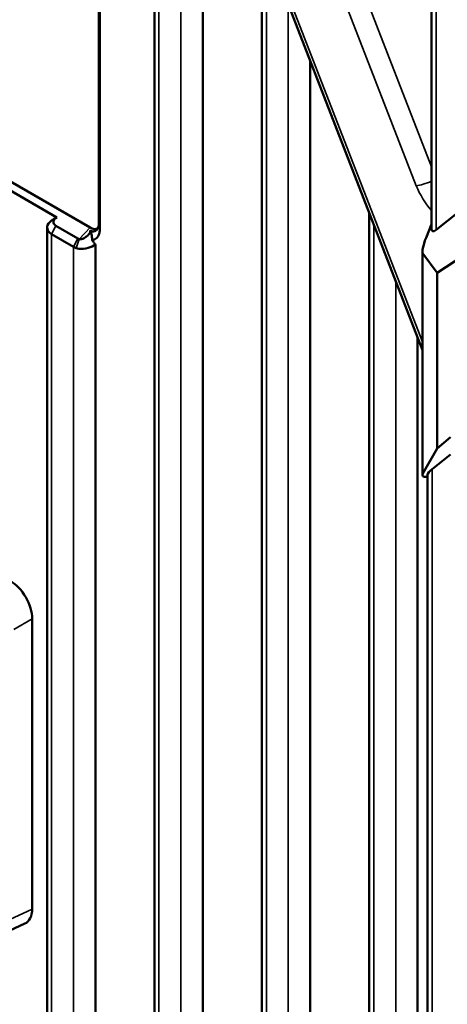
# Model space of a CAD drawing. Header units: millimetres. Extents: x 0 to 4638, y -120 to 1188.
# Tile 174 of 256: x 1404 to 1413, y 405 to 426. Entities that reach past the tile are written whole.
import ezdxf

# ---------------------------------------------------------------- set-up
doc = ezdxf.new("R2010")
doc.units = ezdxf.units.MM
doc.header["$LTSCALE"] = 2
doc.layers.add('Sichtbar (ISO)', color=7, linetype='Continuous', lineweight=50)
doc.layers.add('Sichtbar schmal (ISO)', color=7, linetype='Continuous', lineweight=35)

msp = doc.modelspace()

# ---------------------------------------------------------------- linework, layer by layer
at = {"layer": 'Sichtbar (ISO)'}
for p, q in [((1412.6613, 495.5835), (1412.6613, 421.8612)), ((1406.0725, 435.707), (1412.4666, 419.2464)), ((1406.7024, 393.308), (1406.7024, 434.0854)), ((1405.5095, 421.9707), (1405.5095, 432.293)), ((1405.5273, 432.1755), (1405.5273, 421.8532)), ((1405.3174, 421.8795), (1388.4956, 431.5916)), ((1407.7429, 393.0732), (1407.7429, 431.4069)), ((1409.0123, 392.6932), (1409.0123, 428.139)), ((1410.0528, 392.1004), (1410.0528, 425.4606)), ((1404.6041, 422.0992), (1402.9002, 423.083)), ((1413.8404, 422.6943), (1412.7589, 421.8305)), ((1411.3222, 391.3675), (1411.3222, 422.1926)), ((1404.3925, 394.0318), (1404.3925, 421.8794)), ((1404.4902, 422.0333), (1404.4902, 422.0332)), ((1404.583, 421.9174), (1405.0544, 421.6452)), ((1405.5273, 421.8534), (1405.5095, 421.9706)), ((1412.5446, 421.6623), (1412.6613, 421.9568)), ((1404.9616, 421.4638), (1404.4902, 421.736)), ((1413.94, 421.6602), (1412.7813, 420.9096)), ((1405.433, 393.5946), (1405.433, 421.5119)), ((1412.4666, 421.3698), (1412.4666, 416.557)), ((1412.7813, 420.9096), (1412.478, 421.3199)), ((1412.7813, 417.1258), (1412.7813, 420.9096)), ((1412.3626, 390.7668), (1412.3626, 419.5142)), ((1413.0675, 417.3737), (1412.7813, 417.1258)), ((1412.7813, 417.1258), (1412.478, 416.5924)), ((1413.0675, 417.0018), (1412.6729, 416.6866)), ((1412.5753, 396.2021), (1412.5753, 416.5601)), ((1412.5753, 416.5174), (1412.5446, 416.5166)), ((1404.0718, 413.4649), (1404.0718, 407.2237)), ((1403.9162, 406.9095), (1402.4957, 406.2527))]:
    msp.add_line(p, q, dxfattribs=at)
for centre, major_axis, ratio, start_param, end_param in [((1405.3101, 422.1601), (-0.1718, 0.2975), 0.5601958, 2.3712736, 3.1435214), ((1412.9946, 422.39), (-0.3124, -0.5871), 0.1978338, 5.927287, 6.7126852), ((1405.1742, 421.7387), (0.1696, 0.0284), 0.6688348, 3.8231557, 4.0571955), ((1412.8, 421.8986), (-0.3124, -0.5871), 0.1978338, 5.2291553, 6.1890864), ((1412.8, 416.7061), (0.33, 0.1642), 0.2873949, 2.7377367, 3.6976678), ((1412.9086, 416.7092), (0.33, 0.1642), 0.2873949, 2.214138, 2.9995361), ((1403.5998, 413.7359), (-0.3333, 0.5774), 0.5789338, 3.9283603, 5.4964176), ((1403.5998, 407.4977), (-0.3342, 0.5789), 0.575771, 3.0893757, 3.9256213)]:
    msp.add_ellipse(centre, major_axis=major_axis, ratio=ratio, start_param=start_param, end_param=end_param, dxfattribs=at)
for points, knots in [([(1404.4902, 422.0332), (1404.5091, 422.0442), (1404.5279, 422.0551), (1404.5724, 422.0809), (1404.5906, 422.0914), (1404.6041, 422.0992)], [0, 0, 0, 0, 0.016983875, 0.016983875, 0.039341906, 0.039341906, 0.039341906, 0.039341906]), ([(1404.6041, 422.0992), (1404.5656, 422.0764), (1404.5391, 422.0436), (1404.5332, 422.0105), (1404.5268, 421.9744), (1404.5453, 421.9389), (1404.583, 421.9174)], [0.00002396, 0.00002396, 0.00002396, 0.00002396, 0.47735938, 0.47735938, 0.47735938, 1, 1, 1, 1]), ([(1404.4902, 421.736), (1404.4325, 421.7692), (1404.3928, 421.8422), (1404.3927, 421.8794), (1404.3926, 421.8872), (1404.3933, 421.8959), (1404.3951, 421.9053), (1404.4019, 421.9407), (1404.4259, 421.9889), (1404.4902, 422.0332)], [0, 0, 0, 0, 0.5, 0.5, 0.5, 0.6050922, 0.6050922, 0.6050922, 1, 1, 1, 1]), ([(1405.3179, 421.8135), (1405.3427, 421.8026), (1405.3668, 421.7975), (1405.4116, 421.8004), (1405.4319, 421.8083), (1405.4682, 421.8375), (1405.4831, 421.8596), (1405.5025, 421.9118), (1405.5079, 421.9399), (1405.5095, 421.9706)], [0, 0, 0, 0, 0.017100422, 0.017100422, 0.034045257, 0.034045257, 0.052593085, 0.052593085, 0.068784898, 0.068784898, 0.068784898, 0.068784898]), ([(1405.5273, 421.8532), (1405.5273, 421.8222), (1405.5242, 421.7931), (1405.5119, 421.7402), (1405.5028, 421.7163), (1405.4711, 421.6609), (1405.4439, 421.636), (1405.3956, 421.6155), (1405.3799, 421.6114), (1405.3634, 421.6094)], [-0.074689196, -0.074689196, -0.074689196, -0.074689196, -0.0576476, -0.0576476, -0.040704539, -0.040704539, -0.012298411, -0.012298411, 0, 0, 0, 0]), ([(1405.0859, 421.6315), (1405.0906, 421.6301), (1405.0955, 421.6292), (1405.1058, 421.6283), (1405.1112, 421.6283), (1405.1282, 421.6296), (1405.14, 421.6323), (1405.1597, 421.6388), (1405.1677, 421.6421), (1405.1994, 421.657), (1405.2232, 421.6728), (1405.254, 421.698), (1405.2649, 421.7077), (1405.284, 421.7276), (1405.2916, 421.7368), (1405.307, 421.7582), (1405.3139, 421.7708), (1405.3189, 421.7876), (1405.32, 421.793), (1405.32, 421.804), (1405.3193, 421.8088), (1405.3179, 421.8135)], [0.000003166, 0.000003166, 0.000003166, 0.000003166, 0.002433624, 0.002433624, 0.0049457, 0.0049457, 0.010330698, 0.010330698, 0.014225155, 0.014225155, 0.026061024, 0.026061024, 0.031389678, 0.031389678, 0.035757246, 0.035757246, 0.041779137, 0.041779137, 0.04426639, 0.04426639, 0.046270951, 0.046270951, 0.046270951, 0.046270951]), ([(1405.3634, 421.6094), (1405.362, 421.6631), (1405.3565, 421.7005), (1405.3414, 421.7686), (1405.331, 421.7916), (1405.3207, 421.8091), (1405.3193, 421.8113), (1405.3179, 421.8135)], [-0.01975067, -0.01975067, -0.01975067, -0.01975067, -0.01164431, -0.01164431, -0.001489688, -0.001489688, 0, 0, 0, 0]), ([(1405.0217, 421.4369), (1405.0108, 421.4407), (1405.0003, 421.4447), (1404.9802, 421.4537), (1404.9707, 421.4586), (1404.9616, 421.4638)], [-0.011541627, -0.011541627, -0.011541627, -0.011541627, -0.005770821, -0.005770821, 0, 0, 0, 0]), ([(1405.433, 421.5119), (1405.3596, 421.4588), (1405.2001, 421.4065), (1405.081, 421.4232), (1405.0595, 421.4263), (1405.0396, 421.4309), (1405.0217, 421.4369)], [0, 0, 0, 0, 0.8472018, 0.8472018, 0.8472018, 1, 1, 1, 1]), ([(1405.3634, 421.6094), (1405.375, 421.5931), (1405.3866, 421.5769), (1405.4098, 421.5444), (1405.4213, 421.5282), (1405.433, 421.5119)], [0.000001, 0.000001, 0.000001, 0.000001, 0.009090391, 0.009090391, 0.018174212, 0.018174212, 0.018174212, 0.018174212])]:
    msp.add_open_spline(points, degree=3, knots=knots, dxfattribs=at)
at = {"layer": 'Sichtbar schmal (ISO)'}
for p, q in [((1412.7589, 495.2948), (1412.7589, 421.8305)), ((1406.1475, 435.6916), (1412.4666, 419.4242)), ((1412.3346, 422.7812), (1407.5771, 435.0285)), ((1408.0042, 435.1759), (1412.6613, 423.1872)), ((1406.8001, 433.834), (1406.8001, 393.286)), ((1407.2715, 393.1796), (1407.2715, 432.6205)), ((1409.1099, 427.8877), (1409.1099, 392.6429)), ((1409.5813, 392.3725), (1409.5813, 426.6741)), ((1404.4902, 421.736), (1404.583, 421.9174)), ((1405.0859, 421.6315), (1405.3174, 421.8795)), ((1411.4198, 421.9413), (1411.4198, 391.3111)), ((1404.4902, 421.736), (1404.4902, 393.8074)), ((1404.9616, 421.4638), (1405.0544, 421.6452)), ((1404.9616, 393.701), (1404.9616, 421.4638)), ((1405.0217, 421.437), (1405.0859, 421.6315)), ((1412.478, 421.3199), (1412.478, 416.5924)), ((1411.8912, 391.0389), (1411.8912, 420.7277)), ((1412.6729, 416.6866), (1412.6729, 396.1234)), ((1403.6754, 413.236), (1404.0718, 413.4649)), ((1402.6888, 406.5842), (1404.0718, 407.2237))]:
    msp.add_line(p, q, dxfattribs=at)
for centre, major_axis, ratio, start_param, end_param in [((1412.5703, 422.9172), (-0.3107, -0.1207), 0.2108068, 0.6318305, 1.7851387), ((1412.944, 422.8458), (0.4946, -0.8867), 0.5714177, 4.4733532, 5.099063)]:
    msp.add_ellipse(centre, major_axis=major_axis, ratio=ratio, start_param=start_param, end_param=end_param, dxfattribs=at)

doc.saveas('drawing.dxf')
